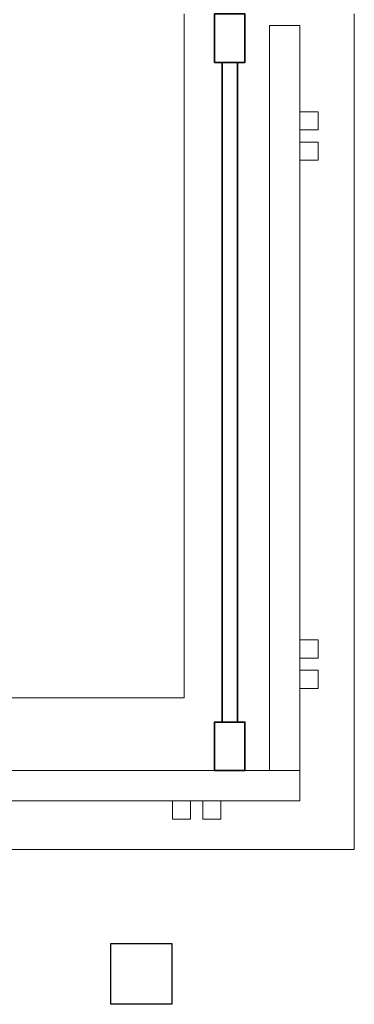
# Model space of a CAD drawing. Header units: inches. Extents: x 44881 to 156022, y 58140 to 83978.
# Tile 4 of 173: x 92776 to 93327, y 70564 to 72186. Entities that reach past the tile are written whole.
import ezdxf

# ---------------------------------------------------------------- set-up
doc = ezdxf.new("R2010")
doc.units = ezdxf.units.IN
for name, color, linetype, lineweight in [('!_A_01_TENKÁ', 8, 'Continuous', 13), ('A-FLOR-HRAL', 11, 'Continuous', 18), ('A-WALL', 113, 'Continuous', 18), ('S-COLS', 52, 'Continuous', 13)]:
    doc.layers.add(name, color=color, linetype=linetype, lineweight=lineweight)
doc.layers.add('!_A_52_NOVÉ KCIE', color=7, linetype='Continuous', lineweight=13, true_color=0xa30000)

msp = doc.modelspace()

# ---------------------------------------------------------------- linework, layer by layer
at = {"layer": '!_A_01_TENKÁ'}
for p, q in [((93186.8, 70948.8), (93186.8, 72176.7)), ((93186.8, 72176.7), (93236.8, 72176.7)), ((93236.8, 72176.7), (93236.8, 70948.8)), ((93236.8, 72004.6), (93236.8, 72034.6)), ((93236.8, 72034.6), (93266.8, 72034.6)), ((93266.8, 72034.6), (93266.8, 72004.6)), ((93266.8, 72004.6), (93236.8, 72004.6)), ((93236.8, 71954.6), (93236.8, 71984.6)), ((93236.8, 71984.6), (93266.8, 71984.6)), ((93266.8, 71984.6), (93266.8, 71954.6)), ((93266.8, 71954.6), (93236.8, 71954.6)), ((93236.8, 71134.4), (93236.8, 71164.4)), ((93236.8, 71164.4), (93266.8, 71164.4)), ((93266.8, 71164.4), (93266.8, 71134.4)), ((93266.8, 71134.4), (93236.8, 71134.4)), ((93236.8, 71084.4), (93236.8, 71114.4)), ((93236.8, 71114.4), (93266.8, 71114.4)), ((93266.8, 71114.4), (93266.8, 71084.4)), ((93266.8, 71084.4), (93236.8, 71084.4)), ((93236.8, 70948.8), (93186.8, 70948.8))]:
    msp.add_line(p, q, dxfattribs=at)
at = {"layer": '!_A_52_NOVÉ KCIE', "lineweight": 35}
for points in [[(93096.5, 72195.8), (93146.5, 72195.8), (93146.5, 72115.8), (93096.5, 72115.8)], [(93109, 72115.8), (93134, 72115.8), (93134, 71028.8), (93109, 71028.8)], [(93096.5, 70948.8), (93146.5, 70948.8), (93146.5, 71028.8), (93096.5, 71028.8)]]:
    msp.add_lwpolyline(points, close=True, dxfattribs=at)
at = {"layer": 'A-FLOR-HRAL', "color": 7}
for p, q in [((89860.7, 70948.8), (93236.8, 70948.8)), ((93236.8, 70948.8), (93236.8, 70898.8)), ((93236.8, 70898.8), (89860.7, 70898.8)), ((93027.1, 70898.8), (93057.1, 70898.8)), ((93027.1, 70868.8), (93027.1, 70898.8)), ((93057.1, 70898.8), (93057.1, 70868.8)), ((93077.1, 70898.8), (93107.1, 70898.8)), ((93077.1, 70868.8), (93077.1, 70898.8)), ((93107.1, 70898.8), (93107.1, 70868.8)), ((93057.1, 70868.8), (93027.1, 70868.8)), ((93107.1, 70868.8), (93077.1, 70868.8))]:
    msp.add_line(p, q, dxfattribs=at)
at = {"layer": 'A-WALL', "color": 7}
for p, q in [((93046.5, 71068.8), (93046.5, 72195.8)), ((93326.5, 72195.8), (93326.5, 70818.8)), ((89319.7, 71068.8), (93046.5, 71068.8)), ((93326.5, 70818.8), (89319.7, 70818.8))]:
    msp.add_line(p, q, dxfattribs=at)
at = {"layer": 'S-COLS', "lineweight": 25}
for p, q in [((92925.9, 70563.8), (92925.9, 70663.8)), ((92925.9, 70663.8), (93025.9, 70663.8)), ((93025.9, 70663.8), (93025.9, 70563.8)), ((93025.9, 70563.8), (92925.9, 70563.8))]:
    msp.add_line(p, q, dxfattribs=at)

doc.saveas('drawing.dxf')
